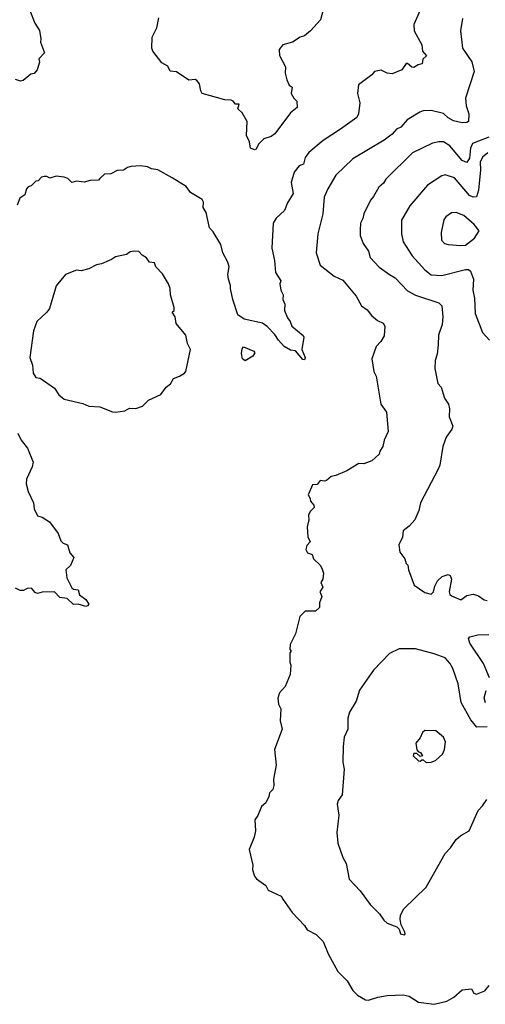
# Model space of a CAD drawing. Extents: x 1921360 to 2014538, y 768294 to 907744.
# Tile 183 of 256: x 1969991 to 1972972, y 807714 to 814017. Entities that reach past the tile are written whole.
import ezdxf

# ---------------------------------------------------------------- set-up
doc = ezdxf.new("R2010")
doc.units = 0

msp = doc.modelspace()

# ---------------------------------------------------------------- linework, layer by layer
at = {"layer": '0CON10XD'}
for points in [[(1970056.2, 814075), (1970088, 813995), (1970117.3, 813947.3), (1970126.7, 813895), (1970123.6, 813873.6), (1970150, 813805), (1970113, 813767), (1970117.5, 813745), (1970102.5, 813695), (1970085, 813672.5), (1970061.7, 813668.3), (1970013.6, 813626.4), (1969996.2, 813623.8), (1969965, 813632.9)], [(1972571.4, 814115), (1972514.2, 813985), (1972517.1, 813945), (1972565.7, 813855), (1972571.2, 813815), (1972595.8, 813785), (1972573.3, 813765), (1972568.8, 813735), (1972541.7, 813728.3), (1972515, 813710.6), (1972502.6, 813712.6), (1972475, 813735.8), (1972465, 813736.2), (1972437.5, 813695), (1972375, 813670), (1972345, 813674), (1972305, 813692.9), (1972262, 813685), (1972245.6, 813664.4), (1972160.6, 813599.4), (1972154, 813545), (1972170, 813485), (1972161.1, 813415), (1972149.1, 813390.9), (1972045.8, 813315), (1971935, 813244.4), (1971842.8, 813167.2), (1971819.2, 813135), (1971809.1, 813090.9), (1971779.7, 813080.3), (1971748.8, 813041.2), (1971729.4, 812975), (1971742, 812905), (1971705.6, 812845), (1971686, 812795), (1971633.4, 812746.6), (1971613.8, 812715), (1971605.6, 812555), (1971622.9, 812475), (1971628.3, 812398.3), (1971662.5, 812345), (1971657.5, 812325), (1971662.9, 812285), (1971677.5, 812255), (1971676, 812225), (1971688.6, 812195), (1971687.5, 812155), (1971705, 812107.5), (1971723.3, 812085), (1971733.3, 812055), (1971805.7, 811995.7), (1971810, 811985), (1971797.5, 811905), (1971818.6, 811855), (1971815, 811840), (1971805, 811842), (1971756.2, 811896.2), (1971725, 811901.9), (1971684.6, 811924.6), (1971648.1, 811965), (1971625, 812000.6), (1971575, 812052.5), (1971545, 812073.8), (1971429.4, 812099.4), (1971387.5, 812127.5), (1971355.8, 812225.8), (1971340, 812295), (1971341.2, 812315), (1971327.5, 812355), (1971324.3, 812385), (1971331.4, 812435), (1971324.2, 812464.2), (1971291.9, 812525), (1971278.3, 812578.3), (1971229.8, 812659.8), (1971206, 812685), (1971185, 812782.5), (1971166, 812815), (1971167.7, 812847.7), (1971160, 812865), (1971085, 812910), (1971057.9, 812947.9), (1970967.5, 813005), (1970875.8, 813055.8), (1970835, 813061.2), (1970810, 813075), (1970765, 813082), (1970705, 813076.2), (1970680.5, 813069.5), (1970655, 813052.5), (1970615, 813051.2), (1970575, 813030), (1970535, 813028.8), (1970505, 813000), (1970495, 812990), (1970441.7, 812988.3), (1970405, 812976.2), (1970355, 812983.3), (1970325, 812973.8), (1970300.5, 813000.5), (1970275, 813008.8), (1970225, 813016), (1970185, 813001.2), (1970165, 813012.5), (1970147, 813013), (1970131.7, 813008.3), (1970110, 812985), (1970095, 812982.5), (1970065, 812953.3), (1970045, 812946.7), (1970034.2, 812935), (1970023.3, 812895), (1969992, 812875), (1969975, 812830)], [(1971935, 814080), (1971916.7, 814015), (1971853.3, 813945), (1971815.7, 813914.3), (1971786, 813904), (1971738.3, 813871.7), (1971676.7, 813855), (1971653.1, 813825), (1971655, 813786.7), (1971693.8, 813715), (1971690, 813675), (1971701.2, 813631.2), (1971717, 813597), (1971736.2, 813585), (1971730, 813545), (1971746.7, 813515), (1971766.2, 813495), (1971768.8, 813455), (1971725, 813420), (1971624.5, 813285.5), (1971600.7, 813269.3), (1971555, 813253.1), (1971520, 813220), (1971505, 813188.8), (1971495, 813182.9), (1971470, 813195), (1971463.3, 813235), (1971444.4, 813275), (1971446.7, 813365), (1971415, 813420), (1971387.5, 813445), (1971397.5, 813475), (1971372.5, 813475), (1971357.5, 813495), (1971345, 813501.2), (1971305, 813504), (1971160, 813545), (1971150.7, 813560.7), (1971143.3, 813605), (1971125, 813627.5), (1971115, 813633.3), (1971075, 813630), (1970995, 813682.5), (1970955, 813687.5), (1970939.3, 813719.3), (1970900.7, 813740.7), (1970843.3, 813815), (1970836.7, 813835), (1970840, 813905), (1970870, 813965), (1970881.2, 814028.8)], [(1972827.1, 814025), (1972813.1, 813945), (1972827.1, 813835), (1972886, 813746), (1972900.9, 813685), (1972846.4, 813513.6), (1972850.5, 813465), (1972866.4, 813415), (1972865.5, 813364.5), (1972855, 813357.5), (1972825, 813356.9), (1972769.5, 813369.5), (1972735, 813387.5), (1972705, 813416.9), (1972625, 813434.4), (1972575, 813433.1), (1972553.3, 813425), (1972471.2, 813375)], [(1972471.2, 813375), (1972431.3, 813328.7), (1972403.5, 813316.5), (1972376, 813284), (1972324.3, 813245), (1972125, 813125.7), (1972015, 813022), (1971964.5, 812935), (1971940.2, 812879.8), (1971931.9, 812775), (1971899.2, 812645), (1971890, 812525), (1971915, 812446.2), (1972005, 812374.2), (1972060, 812350), (1972145, 812246.7), (1972180, 812185), (1972215, 812158.8), (1972242.7, 812122.7), (1972281.9, 812091.9), (1972318.8, 812075), (1972328.8, 812055), (1972325, 811993.3), (1972303.4, 811956.6), (1972274, 811925), (1972246, 811845), (1972259.2, 811765), (1972274.2, 811735), (1972304.2, 811555), (1972339.2, 811505), (1972350.5, 811380.5), (1972325.5, 811324.5), (1972317.1, 811285), (1972296.2, 811255), (1972293.3, 811235), (1972245, 811193.8), (1972195, 811173.8), (1972162.5, 811175), (1972085, 811128), (1972015, 811098.8), (1971985, 811092.5), (1971955, 811066.7), (1971945, 811062.5), (1971915, 811067.5), (1971895, 811042.5), (1971865, 811040), (1971837.5, 810975), (1971851.7, 810951.7), (1971852.5, 810935), (1971875, 810910), (1971877.5, 810895), (1971851.7, 810868.3), (1971841.2, 810845), (1971843.3, 810815), (1971831.2, 810771.2), (1971837, 810707), (1971850, 810675), (1971829.3, 810650.7), (1971822.5, 810625), (1971834.2, 810604.2), (1971863.3, 810593.3), (1971872.5, 810565), (1971915.8, 810525.8), (1971926.7, 810505), (1971936.7, 810475), (1971932.5, 810435), (1971920, 810415), (1971932.5, 810385), (1971912.5, 810355), (1971916.7, 810345), (1971926.7, 810325), (1971910, 810285), (1971910, 810255), (1971885, 810230), (1971818.3, 810231.7), (1971783.9, 810196.1), (1971757.5, 810085), (1971723, 810017), (1971720, 809985), (1971730, 809975), (1971720, 809965), (1971720, 809905), (1971727.5, 809885), (1971722.5, 809825), (1971690.7, 809749.3), (1971655, 809707.5), (1971643, 809673), (1971648.8, 809635), (1971663.8, 809605), (1971658.3, 809528.3), (1971671.2, 809475), (1971623.3, 809345), (1971633.3, 809245), (1971616.7, 809155), (1971618.8, 809115), (1971611.2, 809088.8), (1971591.7, 809068.3), (1971586.7, 809045), (1971566.2, 809005), (1971539.5, 808980.5), (1971516.1, 808923.9), (1971496.7, 808895), (1971500, 808825), (1971493.3, 808785), (1971461.2, 808705), (1971483.3, 808605), (1971481.2, 808575), (1971494.3, 808534.3), (1971507.7, 808517.7), (1971566.7, 808475), (1971582.5, 808445), (1971665.8, 808405.8), (1971675, 808387.5), (1971735, 808301.2), (1971815, 808218.8), (1971831.3, 808191.3), (1971890.3, 808160.3), (1971935, 808116.7), (1971967.3, 808037.3), (1972028, 807925), (1972088.8, 807865), (1972123.4, 807803.4), (1972155, 807772), (1972205, 807744), (1972225, 807740), (1972285, 807760.6), (1972345, 807770.8), (1972445.9, 807774.1), (1972485, 807765.8), (1972545, 807728.9), (1972645, 807714.4)], [(1972994.4, 813265), (1972890, 813225), (1972877.5, 813195), (1972870.4, 813129.6), (1972855, 813103.3), (1972825, 813115.4), (1972745, 813210), (1972704, 813234), (1972675, 813235.4), (1972635, 813226.2), (1972507.1, 813165), (1972334.7, 812995.3), (1972319.6, 812970.4), (1972291.4, 812945), (1972257.1, 812885), (1972237.6, 812862.4), (1972195.6, 812775), (1972189.2, 812745), (1972173.3, 812715), (1972170.8, 812670.8), (1972171.9, 812635), (1972191.1, 812585), (1972225.4, 812535.4), (1972234.5, 812495), (1972293.3, 812433.3), (1972358, 812385), (1972395.3, 812365.3), (1972475, 812280.5), (1972525, 812253.6), (1972674.3, 812204.3), (1972693.8, 812185), (1972699.5, 812115), (1972696.5, 812065), (1972672.5, 811997.5), (1972670.8, 811935), (1972664.3, 811875), (1972651.4, 811835), (1972650, 811785), (1972667.7, 811687.7), (1972690, 811665), (1972711.2, 811595), (1972735.7, 811555), (1972742.9, 811525), (1972740.8, 811475), (1972763.8, 811415), (1972758, 811395), (1972721.2, 811345), (1972700, 811285), (1972680.6, 811165), (1972670.3, 811139.7), (1972558, 810925), (1972547.5, 810875), (1972521.2, 810815), (1972485.5, 810774.5), (1972446.2, 810745), (1972442, 810705), (1972418.6, 810655), (1972425, 810607.5), (1972456.7, 810565), (1972466.4, 810536.4), (1972476.7, 810525), (1972480, 810495), (1972517.7, 810397.7), (1972585, 810350), (1972625, 810338.8), (1972641.2, 810355), (1972648.3, 810391.7), (1972666.2, 810425), (1972696.4, 810453.6), (1972735, 810466.2), (1972748.3, 810458.3), (1972756.2, 810435), (1972740, 810355), (1972745, 810336.7), (1972755, 810328), (1972815, 810304.2), (1972855, 810331.4), (1972895, 810339.2), (1972928.3, 810328.3), (1972965, 810302.5), (1972985, 810300)], [(1972988.6, 813165), (1972955, 813136.2), (1972939.2, 813105), (1972940.9, 813055), (1972929.3, 812925), (1972915, 812883.3), (1972895, 812880), (1972871.9, 812891.9), (1972774.4, 813005), (1972715, 813024.4), (1972693.4, 813016.6), (1972602.6, 812957.4), (1972490, 812825), (1972435.6, 812734.4), (1972435.7, 812645), (1972446.7, 812595), (1972504.1, 812504.1), (1972585.6, 812415), (1972625, 812383.1), (1972695, 812379.1), (1972845, 812417.7), (1972865, 812416.7), (1972877.9, 812407.9), (1972896.2, 812355), (1972892.5, 812285), (1972902.5, 812235), (1972906.8, 812136.8), (1972954.3, 812015), (1973000, 811965)], [(1972815, 812570.5), (1972845, 812574.4), (1972902.7, 812617.3), (1972933.3, 812665), (1972900.8, 812705), (1972835, 812763.3), (1972785, 812782.9), (1972755, 812780), (1972718.8, 812755), (1972707.5, 812735), (1972689.4, 812655), (1972692.5, 812605), (1972711.2, 812585), (1972735, 812577.1), (1972815, 812570.5)], [(1970605, 811503.8), (1970665, 811514), (1970695, 811530.8), (1970735, 811528), (1970778, 811542), (1970815, 811581.2), (1970895, 811616.7), (1970928.8, 811665), (1970956, 811685), (1970975, 811720), (1971015, 811734.4), (1971046.4, 811753.6), (1971054.5, 811765), (1971085.8, 811905), (1971066.2, 811945), (1971055, 811997.5), (1970993, 812073), (1970987.5, 812115), (1970967.5, 812145), (1970980, 812155), (1970980, 812175), (1970955.8, 812255.8), (1970953.8, 812295), (1970943.8, 812325), (1970905, 812390), (1970862.5, 812435), (1970855, 812460), (1970822.5, 812465), (1970803, 812493), (1970775, 812510), (1970753.3, 812533.3), (1970725, 812535.8), (1970699.5, 812530.5), (1970675, 812513.8), (1970605, 812498.8), (1970579.1, 812480.9), (1970515, 812453.8), (1970482.3, 812447.7), (1970435, 812422), (1970385, 812410), (1970355, 812413.3), (1970285, 812386.7), (1970225, 812312.5), (1970181.3, 812168.7), (1970165, 812144.2), (1970101.2, 812085), (1970079.4, 812025), (1970055.8, 811855), (1970074, 811805), (1970078, 811755), (1970095, 811726.2), (1970122.7, 811722.7), (1970215, 811658), (1970241.2, 811615), (1970275, 811587.5), (1970395, 811559.2), (1970435, 811543.3), (1970505, 811539.2), (1970585, 811506.2), (1970605, 811503.8)], [(1971435, 811833.8), (1971417.5, 811845), (1971410.5, 811880.5), (1971415, 811910), (1971425, 811922.5), (1971490, 811895), (1971496.7, 811885), (1971485, 811863.8), (1971435, 811833.8)], [(1969979.7, 811369.7), (1970000, 811325), (1970042, 811275), (1970077.5, 811185), (1970071.2, 811155), (1970034, 811075), (1970032, 811045), (1970046.1, 810996.1), (1970080, 810925), (1970083.3, 810885), (1970105, 810840), (1970135, 810832.5), (1970183, 810803), (1970238.3, 810728.3), (1970255, 810680), (1970270, 810665), (1970297.5, 810655), (1970313.3, 810605), (1970337.5, 810575), (1970316.1, 810523.9), (1970287.5, 810495), (1970292.5, 810445), (1970325, 810380), (1970335, 810372.5), (1970366.4, 810366.4), (1970373.8, 810335), (1970415, 810306.2), (1970433.3, 810275), (1970426.1, 810263.9), (1970415, 810261.2), (1970365.8, 810275.8), (1970335, 810274), (1970295, 810311.2), (1970247.5, 810317.5), (1970214.1, 810354.1), (1970135, 810352.5), (1970105, 810343.3), (1970090.5, 810350.5), (1970067, 810377), (1970040, 810375), (1970015, 810363.3), (1969995, 810362.5), (1969965, 810377.5)], [(1973000, 809805), (1972960, 809895), (1972873.1, 810025), (1972864.2, 810055), (1972873, 810067), (1972925, 810078.5), (1972995, 810081.1)], [(1972985, 809490.3), (1972918.2, 809488.2), (1972880, 809535), (1972817.1, 809647.1), (1972798.2, 809765), (1972765, 809863.3), (1972745, 809898.8), (1972715, 809932.5), (1972645, 809958.6), (1972525, 809990), (1972420.9, 809989.1), (1972359.8, 809960.2), (1972257.5, 809852.5), (1972167.5, 809725), (1972145.6, 809654.4), (1972102.5, 809585), (1972092, 809545), (1972092, 809475), (1972069.2, 809425), (1972062.5, 809365), (1972060.8, 809265), (1972068.8, 809218.8), (1972056, 809055), (1972030.3, 809019.7), (1972024, 808995), (1972033.8, 808925), (1972021.2, 808815), (1972028, 808745), (1972060, 808655), (1972082, 808615), (1972101.2, 808515), (1972171.7, 808441.7), (1972235, 808352.5), (1972295, 808292.5), (1972322.3, 808252.3), (1972343.9, 808233.9), (1972405, 808210), (1972420, 808195), (1972430, 808165), (1972455, 808160)], [(1972973.6, 809645), (1972964.6, 809675.4), (1972977.6, 809722.4)], [(1972593, 809263), (1972625, 809263.3), (1972652.5, 809275), (1972698.8, 809315), (1972712, 809345), (1972718.1, 809395), (1972704.3, 809425), (1972655, 809465.7), (1972585, 809467.5), (1972570, 809455), (1972555, 809420), (1972527.5, 809385), (1972533, 809343), (1972541.7, 809331.7), (1972556.4, 809326.4), (1972570, 809305), (1972555, 809300), (1972535, 809320), (1972515, 809320), (1972510, 809305), (1972545, 809272.5), (1972555, 809270), (1972565, 809280), (1972575, 809280), (1972593, 809263)], [(1972455, 808160), (1972460, 808165), (1972457, 808177), (1972433, 808223), (1972426.4, 808256.4), (1972430, 808285), (1972450, 808325), (1972593.3, 808465), (1972715, 808680), (1972748.8, 808715), (1972785, 808768.8), (1972815, 808794), (1972868.8, 808825), (1972925.6, 808954.4), (1972955, 808984.2), (1972982.9, 809025)], [(1972645, 807714.4), (1972726.2, 807733.8), (1972770, 807760), (1972825, 807806.7), (1972883.8, 807813.8), (1972899.2, 807785), (1972915, 807778.9), (1972968.7, 807801.3), (1972996.7, 807835)]]:
    msp.add_lwpolyline(points, dxfattribs=at)

doc.saveas('drawing.dxf')
